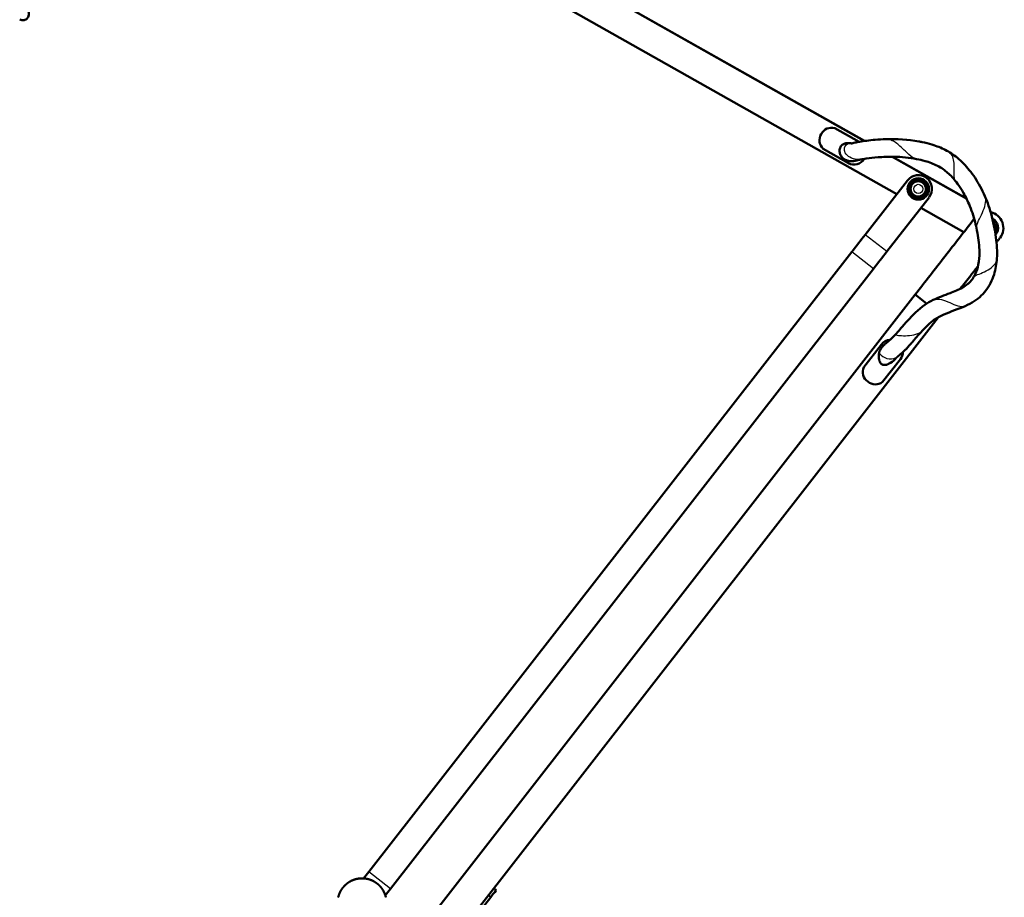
# Model space of a CAD drawing. Header units: millimetres. Extents: x 70 to 1011, y -602 to 1647.
# Tile 52 of 98: x 688 to 1011, y 483 to 770. Entities that reach past the tile are written whole.
import ezdxf

# ---------------------------------------------------------------- set-up
doc = ezdxf.new("R2010")
doc.units = ezdxf.units.MM
doc.header["$LTSCALE"] = 0.75
doc.layers.add('Visible', color=7, linetype='Continuous', lineweight=50)
doc.layers.add('Visible Narrow', color=7, linetype='Continuous', lineweight=25)

msp = doc.modelspace()

# ---------------------------------------------------------------- linework, layer by layer
at = {"layer": 'Visible', "extrusion": (-1, -2.22045e-16, 2.96652e-13)}
for p, q in [((744.97, 854.68, 4.76), (965.19, 730.21, 4.76)), ((975.72, 712.77, 4.76), (740.05, 845.97, 4.76)), ((963.44, 729.93, 5.96), (955.45, 734.45, 5.96)), ((951.62, 727.66, 5.96), (959.89, 722.98, 5.96)), ((974.33, 725.04, 4.76), (998.59, 711.33, 4.76)), ((979.24, 717.29, 14.96), (965.39, 699.53, 14.96)), ((965.39, 699.53, -6.04), (975.72, 712.77, -6.04)), ((986.34, 711.76, 14.96), (972.49, 694, 14.96)), ((997.69, 700.35, 4.76), (983.64, 708.29, 4.76)), ((802.8, 490.95, -18.42), (961.03, 693.93, -6.21)), ((961.02, 693.92, 15.13), (802.8, 490.95, 27.33)), ((968.12, 688.39, 15.13), (809.9, 485.42, 27.33)), ((981.77, 679.9, 5.32), (820.95, 473.38, 5.32)), ((981.77, 679.9, 5.32), (985.53, 676.98, 5.32)), ((989.29, 672.47, 5.32), (810.8, 443.26, 5.32)), ((970.78, 663.62, 6.32), (964.95, 656.12, 6.32)), ((971.1, 651.33, 6.32), (976.94, 658.82, 6.32)), ((844.56, 484.98, 0.2), (843.77, 485.59, 0.2)), ((842.77, 482.69, 3.97), (836.94, 475.19, 3.97)), ((842.77, 482.69, 3.97), (841.98, 483.3, 3.97))]:
    msp.add_line(p, q, dxfattribs=at)
at = {"layer": 'Visible'}
msp.add_circle((982.79, 714.52, 15.56), 3.5, dxfattribs=at)
at = {"layer": 'Visible', "extrusion": (-2.98842e-13, -1.49579e-15, -1)}
msp.add_circle((-982.79, 714.52, -18.76), 2.5, dxfattribs=at)
at = {"layer": 'Visible', "extrusion": (-2.96652e-13, -2.22045e-16, -1)}
for centre, radius, start, end in [((-689.49, 771.73, 0.04), 2, 120.5, 300.5), ((-1005.42, 701.73, -10.62), 2.5, 144.198, 193.1543), ((-800.61, 480.83, -36.5), 8, 49.843, 50.4453), ((-800.61, 480.83, -36.5), 8, 50.4453, 51.283), ((-800.61, 480.83, -36.5), 8, 51.283, 51.8853), ((-800.61, 480.83, -36.5), 8, 51.8853, 52.723), ((-800.61, 480.83, -36.5), 8, 52.723, 53.3253), ((-800.61, 480.83, -36.5), 8, 53.3253, 54.163), ((-800.61, 480.83, -36.5), 8, 54.163, 54.7653), ((-800.61, 480.83, -36.5), 8, 54.7653, 55.603), ((-800.61, 480.83, -36.5), 8, 55.603, 56.2053), ((-800.61, 480.83, -36.5), 8, 56.2053, 57.043), ((-800.61, 480.83, -36.5), 8, 57.043, 57.6453), ((-800.61, 480.83, -36.5), 8, 57.6453, 58.483), ((-800.61, 480.83, -36.5), 8, 58.483, 59.0853), ((-800.61, 480.83, -36.5), 8, 59.0853, 59.923), ((-800.61, 480.83, -36.5), 8, 59.923, 60.5253), ((-800.61, 480.83, -36.5), 8, 60.5253, 61.363), ((-800.61, 480.83, -36.5), 8, 61.363, 61.9653), ((-800.61, 480.83, -36.5), 8, 61.9653, 62.803), ((-800.61, 480.83, -36.5), 8, 62.803, 63.4053), ((-800.61, 480.83, -36.5), 8, 63.4053, 64.243), ((-800.61, 480.83, -36.5), 8, 64.243, 64.8453), ((-800.61, 480.83, -36.5), 8, 64.8453, 65.683), ((-800.61, 480.83, -36.5), 8, 65.683, 66.2853), ((-800.61, 480.83, -36.5), 8, 66.2853, 67.123), ((-800.61, 480.83, -36.5), 8, 67.123, 67.7253), ((-800.61, 480.83, -36.5), 8, 67.7253, 68.563), ((-800.61, 480.83, -36.5), 8, 68.563, 69.1653), ((-800.61, 480.83, -36.5), 8, 69.1653, 70.003), ((-800.61, 480.83, -36.5), 8, 70.003, 70.6053), ((-800.61, 480.83, -36.5), 8, 70.6053, 71.443), ((-800.61, 480.83, -36.5), 8, 71.443, 72.0453), ((-800.61, 480.83, -36.5), 8, 72.0453, 72.883), ((-800.61, 480.83, -36.5), 8, 72.883, 73.4853), ((-800.61, 480.83, -36.5), 8, 73.4853, 74.323), ((-800.61, 480.83, -36.5), 8, 74.323, 74.9253), ((-800.61, 480.83, -36.5), 8, 74.9253, 75.763), ((-800.61, 480.83, -36.5), 8, 75.763, 76.3653), ((-800.61, 480.83, -36.5), 8, 76.3653, 77.203), ((-800.61, 480.83, -36.5), 8, 77.203, 77.8053), ((-800.61, 480.83, -36.5), 8, 77.8053, 78.643), ((-800.61, 480.83, -36.5), 8, 78.643, 79.2453), ((-800.61, 480.83, -36.5), 8, 79.2453, 80.083), ((-800.61, 480.83, -36.5), 8, 80.083, 80.6853), ((-800.61, 480.83, -36.5), 8, 80.6853, 81.523), ((-800.61, 480.83, -36.5), 8, 81.523, 82.1253), ((-800.61, 480.83, -36.5), 8, 82.1253, 82.963), ((-800.61, 480.83, -36.5), 8, 82.963, 83.5653), ((-800.61, 480.83, -36.5), 8, 83.5653, 84.403), ((-800.61, 480.83, -36.5), 8, 84.403, 85.0053), ((-800.61, 480.83, -36.5), 8, 85.0053, 85.843), ((-800.61, 480.83, -36.5), 8, 85.843, 86.4453), ((-800.61, 480.83, -36.5), 8, 86.4453, 87.283), ((-800.61, 480.83, -36.5), 8, 87.283, 87.8853), ((-800.61, 480.83, -36.5), 8, 87.8853, 88.723), ((-800.61, 480.83, -36.5), 8, 88.723, 89.3253), ((-800.61, 480.83, -36.5), 8, 89.3253, 90.163), ((-800.61, 480.83, -36.5), 8, 90.163, 90.7653), ((-800.61, 480.83, -36.5), 8, 90.7653, 91.603), ((-800.61, 480.83, -36.5), 8, 91.603, 92.2053), ((-800.61, 480.83, -36.5), 8, 92.2053, 93.043), ((-800.61, 480.83, -36.5), 8, 93.043, 93.6453), ((-800.61, 480.83, -36.5), 8, 93.6453, 94.483), ((-800.61, 480.83, -36.5), 8, 94.483, 95.0853), ((-800.61, 480.83, -36.5), 8, 95.0853, 95.923), ((-800.61, 480.83, -36.5), 8, 95.923, 96.5253), ((-800.61, 480.83, -36.5), 8, 96.5253, 97.363), ((-800.61, 480.83, -36.5), 8, 97.363, 97.9653), ((-800.61, 480.83, -36.5), 8, 97.9653, 98.803), ((-800.61, 480.83, -36.5), 8, 98.803, 99.4053), ((-800.61, 480.83, -36.5), 8, 99.4053, 100.243), ((-800.61, 480.83, -36.5), 8, 100.243, 100.8453), ((-800.61, 480.83, -36.5), 8, 100.8453, 101.683), ((-800.61, 480.83, -36.5), 8, 101.683, 102.2853), ((-800.61, 480.83, -36.5), 8, 102.2853, 103.123), ((-800.61, 480.83, -36.5), 8, 103.123, 103.7253), ((-800.61, 480.83, -36.5), 8, 103.7253, 104.563), ((-800.61, 480.83, -36.5), 8, 104.563, 105.1653), ((-800.61, 480.83, -36.5), 8, 105.1653, 106.003), ((-800.61, 480.83, -36.5), 8, 106.003, 106.6053), ((-800.61, 480.83, -36.5), 8, 106.6053, 107.443), ((-800.61, 480.83, -36.5), 8, 107.443, 108.0453), ((-800.61, 480.83, -36.5), 8, 108.0453, 108.883), ((-800.61, 480.83, -36.5), 8, 108.883, 109.4853), ((-800.61, 480.83, -36.5), 8, 109.4853, 110.323), ((-800.61, 480.83, -36.5), 8, 110.323, 110.9253), ((-800.61, 480.83, -36.5), 8, 110.9253, 111.763), ((-800.61, 480.83, -36.5), 8, 111.763, 112.3653), ((-800.61, 480.83, -36.5), 8, 112.3653, 113.203), ((-800.61, 480.83, -36.5), 8, 113.203, 113.8053), ((-800.61, 480.83, -36.5), 8, 113.8053, 114.643), ((-800.61, 480.83, -36.5), 8, 114.643, 115.2453), ((-800.61, 480.83, -36.5), 8, 115.2453, 116.083), ((-800.61, 480.83, -36.5), 8, 116.083, 116.6853), ((-800.61, 480.83, -36.5), 8, 116.6853, 117.523), ((-800.61, 480.83, -36.5), 8, 117.523, 118.1253), ((-800.61, 480.83, -36.5), 8, 118.1253, 118.963), ((-800.61, 480.83, -36.5), 8, 118.963, 119.5653), ((-800.61, 480.83, -36.5), 8, 119.5653, 120.403), ((-800.61, 480.83, -36.5), 8, 120.403, 121.0053), ((-800.61, 480.83, -36.5), 8, 121.0053, 121.843), ((-800.61, 480.83, -36.5), 8, 121.843, 122.4453), ((-800.61, 480.83, -36.5), 8, 122.4453, 123.283), ((-800.61, 480.83, -36.5), 8, 123.283, 123.8853), ((-800.61, 480.83, -36.5), 8, 123.8853, 124.723), ((-800.61, 480.83, -36.5), 8, 124.723, 125.3253), ((-800.61, 480.83, -36.5), 8, 125.3253, 126.163), ((-800.61, 480.83, -36.5), 8, 126.163, 126.7653), ((-800.61, 480.83, -36.5), 8, 126.7653, 127.603), ((-800.61, 480.83, -36.5), 8, 127.603, 128.2053), ((-800.61, 480.83, -36.5), 8, 128.2053, 129.043), ((-800.61, 480.83, -36.5), 8, 129.043, 129.6453), ((-800.61, 480.83, -36.5), 8, 129.6453, 130.483), ((-800.61, 480.83, -36.5), 8, 21.043, 21.6453), ((-800.61, 480.83, -36.5), 8, 21.6453, 22.483), ((-800.61, 480.83, -36.5), 8, 22.483, 23.0853), ((-800.61, 480.83, -36.5), 8, 23.0853, 23.923), ((-800.61, 480.83, -36.5), 8, 23.923, 24.5253), ((-800.61, 480.83, -36.5), 8, 24.5253, 25.363), ((-800.61, 480.83, -36.5), 8, 25.363, 25.9653), ((-800.61, 480.83, -36.5), 8, 25.9653, 26.803), ((-800.61, 480.83, -36.5), 8, 26.803, 27.4053), ((-800.61, 480.83, -36.5), 8, 27.4053, 28.243), ((-800.61, 480.83, -36.5), 8, 28.243, 28.8453), ((-800.61, 480.83, -36.5), 8, 28.8453, 29.683), ((-800.61, 480.83, -36.5), 8, 29.683, 30.2853), ((-800.61, 480.83, -36.5), 8, 30.2853, 31.123), ((-800.61, 480.83, -36.5), 8, 31.123, 31.7253), ((-800.61, 480.83, -36.5), 8, 31.7253, 32.563), ((-800.61, 480.83, -36.5), 8, 32.563, 33.1653), ((-800.61, 480.83, -36.5), 8, 33.1653, 34.003), ((-800.61, 480.83, -36.5), 8, 34.003, 34.6053), ((-800.61, 480.83, -36.5), 8, 34.6053, 35.443), ((-800.61, 480.83, -36.5), 8, 35.443, 36.0453), ((-800.61, 480.83, -36.5), 8, 36.0453, 36.883), ((-800.61, 480.83, -36.5), 8, 36.883, 37.4853), ((-800.61, 480.83, -36.5), 8, 37.4853, 38.323), ((-800.61, 480.83, -36.5), 8, 38.323, 38.9253), ((-800.61, 480.83, -36.5), 8, 38.9253, 39.763), ((-800.61, 480.83, -36.5), 8, 39.763, 40.3653), ((-800.61, 480.83, -36.5), 8, 40.3653, 41.203), ((-800.61, 480.83, -36.5), 8, 41.203, 41.8053), ((-800.61, 480.83, -36.5), 8, 41.8053, 42.643), ((-800.61, 480.83, -36.5), 8, 42.643, 43.2453), ((-800.61, 480.83, -36.5), 8, 43.2453, 44.083), ((-800.61, 480.83, -36.5), 8, 44.083, 44.6853), ((-800.61, 480.83, -36.5), 8, 44.6853, 45.523), ((-800.61, 480.83, -36.5), 8, 45.523, 46.1253), ((-800.61, 480.83, -36.5), 8, 46.1253, 46.963), ((-800.61, 480.83, -36.5), 8, 46.963, 47.5653), ((-800.61, 480.83, -36.5), 8, 47.5653, 48.403), ((-800.61, 480.83, -36.5), 8, 48.403, 49.0053), ((-800.61, 480.83, -36.5), 8, 49.0053, 49.843), ((-800.61, 480.83, -36.5), 8, 130.483, 131.0853), ((-800.61, 480.83, -36.5), 8, 131.0853, 131.923), ((-800.61, 480.83, -36.5), 8, 131.923, 132.5253), ((-800.61, 480.83, -36.5), 8, 132.5253, 133.363), ((-800.61, 480.83, -36.5), 8, 133.363, 133.9653), ((-800.61, 480.83, -36.5), 8, 133.9653, 134.803), ((-800.61, 480.83, -36.5), 8, 134.803, 135.4053), ((-800.61, 480.83, -36.5), 8, 135.4053, 136.243), ((-800.61, 480.83, -36.5), 8, 136.243, 136.8453), ((-800.61, 480.83, -36.5), 8, 136.8453, 137.683), ((-800.61, 480.83, -36.5), 8, 137.683, 138.2853), ((-800.61, 480.83, -36.5), 8, 138.2853, 139.123), ((-800.61, 480.83, -36.5), 8, 139.123, 139.7253), ((-800.61, 480.83, -36.5), 8, 139.7253, 140.563), ((-800.61, 480.83, -36.5), 8, 140.563, 141.1653), ((-800.61, 480.83, -36.5), 8, 141.1653, 142.003), ((-800.61, 480.83, -36.5), 8, 142.003, 142.6053), ((-800.61, 480.83, -36.5), 8, 142.6053, 143.443), ((-800.61, 480.83, -36.5), 8, 143.443, 144.0453), ((-800.61, 480.83, -36.5), 8, 144.0453, 144.883), ((-800.61, 480.83, -36.5), 8, 144.883, 145.4853), ((-800.61, 480.83, -36.5), 8, 145.4853, 146.323), ((-800.61, 480.83, -36.5), 8, 146.323, 146.9253), ((-800.61, 480.83, -36.5), 8, 146.9253, 147.763), ((-800.61, 480.83, -36.5), 8, 147.763, 148.3653), ((-800.61, 480.83, -36.5), 8, 148.3653, 149.203), ((-800.61, 480.83, -36.5), 8, 149.203, 149.8053), ((-800.61, 480.83, -36.5), 8, 149.8053, 150.643), ((-800.61, 480.83, -36.5), 8, 150.643, 151.2453), ((-800.61, 480.83, -36.5), 8, 151.2453, 152.083), ((-800.61, 480.83, -36.5), 8, 152.083, 152.6853), ((-800.61, 480.83, -36.5), 8, 152.6853, 153.523), ((-800.61, 480.83, -36.5), 8, 153.523, 154.1253), ((-800.61, 480.83, -36.5), 8, 154.1253, 154.963), ((-800.61, 480.83, -36.5), 8, 154.963, 155.5653), ((-800.61, 480.83, -36.5), 8, 155.5653, 156.403), ((-800.61, 480.83, -36.5), 8, 156.403, 157.0053), ((-800.61, 480.83, -36.5), 8, 157.0053, 157.843), ((-800.61, 480.83, -36.5), 8, 157.843, 158.4453), ((-800.61, 480.83, -36.5), 8, 158.4453, 159.283), ((-800.61, 480.83, -36.5), 8, 13.0053, 13.843), ((-800.61, 480.83, -36.5), 8, 13.843, 14.4453), ((-800.61, 480.83, -36.5), 8, 14.4453, 15.283), ((-800.61, 480.83, -36.5), 8, 15.283, 15.8853), ((-800.61, 480.83, -36.5), 8, 15.8853, 16.723), ((-800.61, 480.83, -36.5), 8, 16.723, 17.3253), ((-800.61, 480.83, -36.5), 8, 17.3253, 18.163), ((-800.61, 480.83, -36.5), 8, 18.163, 18.7653), ((-800.61, 480.83, -36.5), 8, 18.7653, 19.603), ((-800.61, 480.83, -36.5), 8, 19.603, 20.2053), ((-800.61, 480.83, -36.5), 8, 20.2053, 21.043), ((-800.61, 480.83, -36.5), 8, 159.283, 159.8853), ((-800.61, 480.83, -36.5), 8, 159.8853, 160.723), ((-800.61, 480.83, -36.5), 8, 160.723, 161.3253), ((-800.61, 480.83, -36.5), 8, 161.3253, 162.163), ((-800.61, 480.83, -36.5), 8, 162.163, 162.7653), ((-800.61, 480.83, -36.5), 8, 162.7653, 163.603), ((-800.61, 480.83, -36.5), 8, 163.603, 164.2053), ((-800.61, 480.83, -36.5), 8, 164.2053, 165.043), ((-800.61, 480.83, -36.5), 8, 165.043, 165.6453), ((-800.61, 480.83, -36.5), 8, 165.6453, 166.483), ((-800.61, 480.83, -36.5), 8, 166.483, 167.0853)]:
    msp.add_arc(centre, radius, start, end, dxfattribs=at)
at = {"layer": 'Visible'}
for centre, radius, start, end in [((954.34, 730.45, 5.96), 3.9, 148.617, 225.7002), ((954.47, 730.68, 5.96), 3.9, 75.3488, 152.4319), ((961.8, 726.38, 5.96), 3.9, 240.5245, 328.4995), ((982.79, 714.53, 14.96), 4.5, 322.0628, 142.0628), ((980.83, 716.48, 17.76), 0.5, 104.8996, 164.8996), ((983.51, 717.2, 17.76), 0.5, 44.8996, 104.8996), ((980.11, 713.81, 17.76), 0.5, 164.8996, 224.8996), ((985.46, 715.23, 17.76), 0.5, 344.8996, 44.8996), ((982.06, 711.84, 17.76), 0.5, 224.8996, 284.8996), ((984.74, 712.56, 17.76), 0.5, 284.8996, 344.8996), ((1005.42, 701.73, 7.42), 3.5, 320.6237, 61.9629), ((1006.84, 704.11, 9.62), 0.5, 29.2209, 52.5481), ((1008.19, 701.69, 9.62), 0.5, 329.2209, 29.2209), ((973.86, 661.22, 6.32), 3.9, 94.9492, 142.0914), ((973.86, 661.22, 6.32), 3.9, 322.0914, 358.5632), ((968.53, 654.59, 6.32), 3.9, 156.9157, 233.9988), ((968.74, 654.43, 6.32), 3.9, 230.1839, 307.2671)]:
    msp.add_arc(centre, radius, start, end, dxfattribs=at)
at = {"layer": 'Visible', "extrusion": (-2.95978e-13, -7.98115e-16, -1)}
msp.add_arc((-1005.42, 701.73, -6.82), 5.25, 102.0288, 217.9086, dxfattribs=at)
at = {"layer": 'Visible', "extrusion": (-0.788685, 0.614798, 3.0821e-13)}
msp.add_arc((-1145.23, 164.96, -331.32), 150, 270, 272.7153, dxfattribs=at)
at = {"layer": 'Visible', "extrusion": (-0.788682, 0.614801, 1.18459e-12)}
msp.add_arc((-1145.23, -156.04, -331.32), 150, 87.2847, 90, dxfattribs=at)
at = {"layer": 'Visible', "extrusion": (-0.788685, 0.614798, 3.03661e-13)}
msp.add_arc((-1145.23, 164.96, -340.32), 150, 270, 272.7153, dxfattribs=at)
at = {"layer": 'Visible', "extrusion": (0.788685, -0.614798, 1.63081e-12)}
msp.add_arc((873.66, -122.5, 331.32), 150, 87.2847, 88.3231, dxfattribs=at)
at = {"layer": 'Visible', "extrusion": (0.788682, -0.614801, -1.74651e-12)}
msp.add_arc((873.66, 131.42, 331.32), 150, 271.6769, 272.7153, dxfattribs=at)
at = {"layer": 'Visible', "extrusion": (0.788685, -0.614798, 1.1323e-12)}
msp.add_arc((873.66, -122.5, 340.32), 150, 87.2847, 88.3235, dxfattribs=at)
at = {"layer": 'Visible', "extrusion": (0.788992, -0.614404, -2.37522e-13)}
msp.add_arc((897.64, 0.2, 368.37), 3.9, 0, 75.1757, dxfattribs=at)
at = {"layer": 'Visible'}
for points, knots in [([(959.25, 723.88, 5.96), (959.04, 723.96, 5.96), (958.83, 724.06, 5.96), (958.28, 724.4, 5.96), (957.94, 724.69, 5.96), (957.44, 725.38, 5.96), (957.25, 725.73, 5.96), (957.02, 726.54, 5.96), (956.97, 726.96, 5.96), (957.04, 727.56, 5.96), (957.09, 727.77, 5.96), (957.24, 728.14, 5.96), (957.33, 728.31, 5.96), (957.61, 728.68, 5.96), (957.79, 728.83, 5.96), (958.02, 728.99, 5.96), (958.13, 729.07, 5.96), (958.53, 729.26, 5.96), (958.91, 729.45, 5.96), (959.89, 729.56, 5.96), (960.19, 729.55, 5.96), (960.45, 729.52, 5.96)], [1.8074683, 1.8074683, 1.8074683, 1.8074683, 1.8702017, 1.8702017, 1.9818782, 1.9818782, 2.0725947, 2.0725947, 2.1607788, 2.1607788, 2.2037497, 2.2037497, 2.2391884, 2.2391884, 2.283157, 2.283157, 2.3174113, 2.3174113, 2.3678282, 2.3678282, 2.3941229, 2.3941229, 2.3941229, 2.3941229]), ([(960.84, 729.37, 9.23), (960.84, 729.37, 9.4), (960.86, 729.37, 9.56), (960.96, 729.4, 9.9), (961.04, 729.41, 10.07), (961.18, 729.44, 10.52), (961.25, 729.46, 10.79), (961.56, 729.54, 11.47), (961.83, 729.61, 11.86), (962.51, 729.76, 12.75), (963, 729.86, 13.18), (964.21, 730.07, 14.17), (965.04, 730.19, 14.6), (966.8, 730.42, 15.29), (967.75, 730.52, 15.58), (969.87, 730.72, 16), (971.05, 730.79, 16.16), (975.78, 730.91, 16.84), (979.43, 730.69, 16.57), (983.33, 730, 16.55), (983.7, 729.93, 16.56), (985.14, 729.62, 16.51), (986.22, 729.35, 16.52), (988.78, 728.56, 16.44), (990.25, 727.99, 16.54), (993.01, 726.58, 16.55), (994.32, 725.74, 16.7), (996.99, 723.57, 16.76), (998.31, 722.18, 16.81), (1000.84, 719.03, 16.94), (1002.01, 717.21, 16.98), (1003.61, 714.29, 16.97), (1004.14, 713.22, 16.98), (1004.94, 711.38, 17.11), (1005.25, 710.61, 17.06), (1005.94, 708.73, 17.16), (1006.3, 707.62, 17.16), (1007.34, 703.92, 17.11), (1007.9, 701.29, 17.11), (1008.54, 696.36, 16.93), (1008.71, 694.04, 16.83), (1008.45, 689.98, 17.03), (1008.15, 688.2, 16.96), (1007, 684.58, 17.04), (1006.06, 682.72, 17.02), (1004.55, 680.76, 16.99), (1004.26, 680.41, 17.02), (1003.29, 679.4, 17.04), (1002.57, 678.77, 17.07), (1001.37, 677.92, 17.1), (1000.94, 677.63, 17.1), (999.49, 676.78, 17.24), (998.43, 676.27, 17.28), (995.01, 674.83, 17.35), (992.56, 674.1, 17.35), (989.71, 672.71, 17.25), (989.17, 672.42, 17.11), (988.16, 671.78, 17), (987.7, 671.45, 16.85), (986.81, 670.73, 16.67), (986.37, 670.36, 16.53), (985.13, 669.18, 16.18), (984.35, 668.36, 15.93), (983.43, 667.34, 15.5), (983.26, 667.14, 15.41), (982.55, 666.34, 15.13), (982.05, 665.75, 14.83), (981.34, 664.94, 14.4), (981.15, 664.72, 14.25), (980.63, 664.12, 13.84), (980.28, 663.72, 13.65), (979.83, 663.21, 13.19), (979.68, 663.05, 13.04), (979.34, 662.67, 12.79), (979.16, 662.49, 12.62), (978.79, 662.11, 12.18), (978.57, 661.89, 11.96), (978.21, 661.55, 11.58), (978.08, 661.43, 11.41), (977.89, 661.25, 11.1), (977.81, 661.17, 10.96), (977.56, 660.94, 10.66), (977.38, 660.78, 10.48), (977.16, 660.59, 10.05), (977.03, 660.48, 9.89), (976.75, 660.24, 9.52), (976.63, 660.15, 9.26), (976.52, 660.05, 8.9), (976.48, 660.01, 8.81), (976.38, 659.92, 8.68), (976.33, 659.88, 8.64), (976.21, 659.78, 8.55), (976.15, 659.72, 8.51), (976.07, 659.66, 8.4), (976.04, 659.64, 8.36), (976, 659.61, 8.27), (975.99, 659.6, 8.22), (975.97, 659.58, 8.09), (975.96, 659.58, 8.03), (975.95, 659.56, 7.88), (975.93, 659.55, 7.8), (975.88, 659.5, 7.64), (975.83, 659.45, 7.58), (975.74, 659.36, 7.47), (975.7, 659.33, 7.42), (975.63, 659.26, 7.33), (975.6, 659.23, 7.29), (975.56, 659.19, 7.2), (975.55, 659.18, 7.16), (975.53, 659.17, 7.05), (975.52, 659.16, 7), (975.51, 659.15, 6.88), (975.49, 659.13, 6.81), (975.45, 659.08, 6.68), (975.42, 659.05, 6.61), (975.39, 659.02, 6.48), (975.38, 659.01, 6.41), (975.37, 658.99, 6.34), (975.37, 658.99, 6.33), (975.36, 658.99, 6.32)], [0.32968, 0.32968, 0.32968, 0.32968, 0.379048, 0.379048, 0.435809, 0.435809, 0.519946, 0.519946, 0.660855, 0.660855, 0.8573, 0.8573, 1.133781, 1.133781, 1.429667, 1.429667, 1.785466, 1.785466, 2.863089, 2.863089, 2.974061, 2.974061, 3.307224, 3.307224, 3.776358, 3.776358, 4.238437, 4.238437, 4.808367, 4.808367, 5.451568, 5.451568, 5.807393, 5.807393, 6.05631, 6.05631, 6.4073, 6.4073, 7.208665, 7.208665, 7.899847, 7.899847, 8.430633, 8.430633, 9.03884, 9.03884, 9.173846, 9.173846, 9.458986, 9.458986, 9.61431, 9.61431, 9.965473, 9.965473, 10.727452, 10.727452, 10.915279, 10.915279, 11.087941, 11.087941, 11.263673, 11.263673, 11.611575, 11.611575, 11.694284, 11.694284, 11.943214, 11.943214, 12.041908, 12.041908, 12.209594, 12.209594, 12.288383, 12.288383, 12.38012, 12.38012, 12.494869, 12.494869, 12.56592, 12.56592, 12.6181, 12.6181, 12.704127, 12.704127, 12.774167, 12.774167, 12.86125, 12.86125, 12.890852, 12.890852, 12.915473, 12.915473, 12.943764, 12.943764, 12.958995, 12.958995, 12.975553, 12.975553, 12.996252, 12.996252, 13.020011, 13.020011, 13.047984, 13.047984, 13.070126, 13.070126, 13.086903, 13.086903, 13.101568, 13.101568, 13.117875, 13.117875, 13.138459, 13.138459, 13.162303, 13.162303, 13.181906, 13.181906, 13.185205, 13.185205, 13.185205, 13.185205]), ([(970.96, 662.74, 6.32), (971.15, 662.96, 6.58), (971.32, 663.14, 6.89), (971.62, 663.45, 7.26), (971.73, 663.55, 7.35), (971.94, 663.74, 7.58), (972.04, 663.82, 7.74), (972.17, 663.93, 8.05), (972.22, 663.98, 8.19), (972.35, 664.09, 8.45), (972.42, 664.16, 8.55), (972.59, 664.31, 8.71), (972.67, 664.37, 8.78), (972.8, 664.48, 8.99), (972.86, 664.52, 9.12), (972.97, 664.62, 9.42), (973.03, 664.67, 9.6), (973.17, 664.79, 9.84), (973.22, 664.84, 9.92), (973.36, 664.96, 10.12), (973.44, 665.04, 10.24), (973.63, 665.2, 10.6), (973.77, 665.33, 10.79), (974.05, 665.58, 11.25), (974.19, 665.72, 11.5), (974.63, 666.14, 12.14), (974.91, 666.43, 12.55), (975.74, 667.32, 13.43), (976.27, 667.92, 13.93), (977.6, 669.48, 14.8), (978.39, 670.39, 15.26), (980.93, 673.23, 16.18), (982.79, 675.1, 16.68), (985.8, 677.18, 17.08), (986.72, 677.7, 17.15), (989.44, 679.03, 17.48), (991.34, 679.69, 17.49), (994.58, 680.93, 17.3), (995.98, 681.47, 17.24), (997.89, 682.55, 17.1), (998.49, 682.94, 17.05), (999.26, 683.59, 17.05), (999.47, 683.79, 17.02), (999.97, 684.31, 16.99), (1000.26, 684.65, 17.01), (1000.87, 685.52, 16.97), (1001.19, 686.07, 16.97), (1001.91, 687.61, 17.02), (1002.25, 688.65, 16.98), (1002.73, 691.04, 16.93), (1002.84, 692.42, 16.92), (1002.79, 695.89, 16.94), (1002.54, 698, 17.04), (1002.1, 700.37, 17.05), (1002.04, 700.67, 17.06), (1001.81, 701.87, 17.14), (1001.61, 702.76, 17.12), (1000.88, 705.67, 17.18), (1000.23, 707.65, 17.07), (998.82, 710.94, 17.04), (998.14, 712.29, 16.91), (997.08, 714.07, 16.97), (996.78, 714.56, 16.92), (995.96, 715.78, 16.91), (995.42, 716.51, 16.92), (994.02, 718.28, 16.85), (993.07, 719.27, 16.85), (991.68, 720.42, 16.69), (991.33, 720.69, 16.69), (990.36, 721.37, 16.62), (989.72, 721.75, 16.6), (987.79, 722.75, 16.45), (986.42, 723.26, 16.49), (984.11, 723.91, 16.48), (983.18, 724.13, 16.49), (979.82, 724.76, 16.73), (977.32, 725, 16.59), (973.08, 725.06, 16.52), (971.32, 725.01, 16.24), (968.27, 724.76, 15.6), (966.97, 724.61, 15.12), (965.41, 724.39, 14.3), (965.08, 724.33, 14.06), (964.28, 724.2, 13.39), (963.85, 724.12, 12.91), (963.18, 723.97, 11.84), (962.87, 723.9, 11.27), (962.51, 723.8, 10.41), (962.33, 723.76, 10.16), (961.91, 723.67, 9.56), (961.76, 723.65, 9.14), (961.37, 723.6, 8.43), (961.11, 723.58, 8.15), (960.66, 723.58, 7.6), (960.44, 723.6, 7.35), (959.88, 723.68, 6.73), (959.52, 723.79, 6.37), (959.25, 723.88, 5.96)], [0, 0, 0, 0, 0.117879, 0.117879, 0.170501, 0.170501, 0.227804, 0.227804, 0.27646, 0.27646, 0.3192, 0.3192, 0.356668, 0.356668, 0.399938, 0.399938, 0.457972, 0.457972, 0.490446, 0.490446, 0.53917, 0.53917, 0.620798, 0.620798, 0.71706, 0.71706, 0.885668, 0.885668, 1.166974, 1.166974, 1.552101, 1.552101, 2.342295, 2.342295, 2.658492, 2.658492, 3.254984, 3.254984, 3.701191, 3.701191, 3.91559, 3.91559, 4.002146, 4.002146, 4.133601, 4.133601, 4.321468, 4.321468, 4.64465, 4.64465, 5.054534, 5.054534, 5.686293, 5.686293, 5.77788, 5.77788, 6.05289, 6.05289, 6.675886, 6.675886, 7.126692, 7.126692, 7.298619, 7.298619, 7.569123, 7.569123, 7.976433, 7.976433, 8.11011, 8.11011, 8.332009, 8.332009, 8.764879, 8.764879, 9.05011, 9.05011, 9.794992, 9.794992, 10.323266, 10.323266, 10.732925, 10.732925, 10.856405, 10.856405, 11.046765, 11.046765, 11.239225, 11.239225, 11.329973, 11.329973, 11.46161, 11.46161, 11.573588, 11.573588, 11.674032, 11.674032, 11.826136, 11.826136, 11.826136, 11.826136]), ([(979.62, 713.94, 17.76), (979.69, 714.16, 17.76), (979.75, 714.38, 17.79), (979.81, 714.61, 17.82), (979.87, 714.83, 17.84), (979.93, 715.05, 17.86), (979.99, 715.28, 17.86), (980.05, 715.5, 17.86), (980.11, 715.72, 17.84), (980.17, 715.95, 17.82), (980.23, 716.17, 17.79), (980.29, 716.39, 17.76), (980.35, 716.61, 17.76)], [0.000289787, 0.000289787, 0.000289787, 0.000289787, 0.000990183, 0.000990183, 0.000990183, 0.00169058, 0.00169058, 0.00169058, 0.002390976, 0.002390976, 0.002390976, 0.003091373, 0.003091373, 0.003091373, 0.003091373]), ([(980.7, 716.97, 17.76), (980.93, 717.03, 17.76), (981.15, 717.09, 17.79), (981.37, 717.14, 17.82), (981.59, 717.2, 17.84), (981.82, 717.26, 17.86), (982.04, 717.32, 17.86), (982.27, 717.38, 17.86), (982.49, 717.44, 17.84), (982.71, 717.5, 17.82), (982.93, 717.56, 17.79), (983.16, 717.62, 17.76), (983.38, 717.68, 17.76)], [0.000289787, 0.000289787, 0.000289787, 0.000289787, 0.000990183, 0.000990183, 0.000990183, 0.00169058, 0.00169058, 0.00169058, 0.002390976, 0.002390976, 0.002390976, 0.003091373, 0.003091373, 0.003091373, 0.003091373]), ([(983.86, 717.55, 17.76), (984.03, 717.38, 17.76), (984.19, 717.22, 17.79), (984.35, 717.06, 17.82), (984.51, 716.89, 17.84), (984.68, 716.73, 17.86), (984.84, 716.57, 17.86), (985, 716.4, 17.86), (985.17, 716.24, 17.84), (985.33, 716.08, 17.82), (985.49, 715.91, 17.79), (985.65, 715.75, 17.76), (985.82, 715.59, 17.76)], [0.000289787, 0.000289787, 0.000289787, 0.000289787, 0.000990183, 0.000990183, 0.000990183, 0.00169058, 0.00169058, 0.00169058, 0.002390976, 0.002390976, 0.002390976, 0.003091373, 0.003091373, 0.003091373, 0.003091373]), ([(981.71, 711.49, 17.76), (981.55, 711.66, 17.76), (981.38, 711.82, 17.79), (981.22, 711.98, 17.82), (981.06, 712.15, 17.84), (980.89, 712.31, 17.86), (980.73, 712.47, 17.86), (980.57, 712.64, 17.86), (980.4, 712.8, 17.84), (980.24, 712.96, 17.82), (980.08, 713.13, 17.79), (979.92, 713.29, 17.76), (979.75, 713.45, 17.76)], [0.000289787, 0.000289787, 0.000289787, 0.000289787, 0.000990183, 0.000990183, 0.000990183, 0.00169058, 0.00169058, 0.00169058, 0.002390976, 0.002390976, 0.002390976, 0.003091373, 0.003091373, 0.003091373, 0.003091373]), ([(985.95, 715.1, 17.76), (985.89, 714.88, 17.76), (985.83, 714.66, 17.79), (985.77, 714.43, 17.82), (985.71, 714.21, 17.84), (985.65, 713.99, 17.86), (985.59, 713.76, 17.86), (985.52, 713.54, 17.86), (985.46, 713.32, 17.84), (985.4, 713.1, 17.82), (985.34, 712.87, 17.79), (985.28, 712.65, 17.76), (985.22, 712.43, 17.76)], [0.000289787, 0.000289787, 0.000289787, 0.000289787, 0.000990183, 0.000990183, 0.000990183, 0.00169058, 0.00169058, 0.00169058, 0.002390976, 0.002390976, 0.002390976, 0.003091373, 0.003091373, 0.003091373, 0.003091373]), ([(984.87, 712.07, 17.76), (984.65, 712.01, 17.76), (984.42, 711.96, 17.79), (984.2, 711.9, 17.82), (983.98, 711.84, 17.84), (983.75, 711.78, 17.86), (983.53, 711.72, 17.86), (983.31, 711.66, 17.86), (983.08, 711.6, 17.84), (982.86, 711.54, 17.82), (982.64, 711.48, 17.79), (982.42, 711.42, 17.76), (982.19, 711.36, 17.76)], [0.000289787, 0.000289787, 0.000289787, 0.000289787, 0.000990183, 0.000990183, 0.000990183, 0.00169058, 0.00169058, 0.00169058, 0.002390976, 0.002390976, 0.002390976, 0.003091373, 0.003091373, 0.003091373, 0.003091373]), ([(1001.1, 704.73, 6.82), (1001.04, 704.64, 6.82), (1000.97, 704.56, 6.82), (997.81, 700.49, 6.82), (994.7, 696.51, 6.82), (991.6, 692.53, 6.82), (988.31, 688.3, 6.52), (985.04, 684.1, 6.02), (981.77, 679.9, 5.32)], [0.00028763, 0.00028763, 0.00028763, 0.00028763, 0.00060363, 0.00060363, 0.01573208, 0.01573623, 0.01573623, 0.0318014, 0.0318014, 0.0318014, 0.0318014]), ([(1007.27, 704.35, 9.62), (1007.39, 704.15, 9.62), (1007.5, 703.95, 9.65), (1007.61, 703.75, 9.67), (1007.73, 703.55, 9.7), (1007.84, 703.34, 9.72), (1007.95, 703.14, 9.72), (1008.07, 702.94, 9.72), (1008.18, 702.74, 9.7), (1008.29, 702.54, 9.67), (1008.4, 702.34, 9.65), (1008.51, 702.14, 9.62), (1008.63, 701.93, 9.62)], [0.000289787, 0.000289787, 0.000289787, 0.000289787, 0.000990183, 0.000990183, 0.000990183, 0.00169058, 0.00169058, 0.00169058, 0.002390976, 0.002390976, 0.002390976, 0.003091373, 0.003091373, 0.003091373, 0.003091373]), ([(1008.62, 701.43, 9.62), (1008.5, 701.23, 9.62), (1008.38, 701.04, 9.65), (1008.27, 700.84, 9.67), (1008.17, 700.68, 9.69), (1008.08, 700.53, 9.71), (1007.99, 700.37, 9.72)], [0.000289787, 0.000289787, 0.000289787, 0.000289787, 0.000990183, 0.000990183, 0.000990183, 0.001535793, 0.001535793, 0.001535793, 0.001535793]), ([(1008.43, 697.05, 6.78), (1008.65, 697.33, 6.83), (1008.87, 697.62, 6.84), (1009.12, 697.93, 6.82), (1009.27, 698.13, 6.82), (1009.43, 698.33, 6.82), (1009.56, 698.5, 6.82)], [0.030139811, 0.030139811, 0.030139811, 0.030139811, 0.0312357, 0.0312357, 0.03131808, 0.031967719, 0.031967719, 0.031967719, 0.031967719]), ([(996.58, 681.83, 5.32), (997.71, 683.28, 5.32), (999.64, 685.75, 5.32), (1001.56, 688.23, 5.32), (1002.36, 689.25, 5.32)], [0.010595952, 0.010595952, 0.010595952, 0.010595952, 0.016088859, 0.019977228, 0.019977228, 0.019977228, 0.019977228]), ([(969.98, 660.84, 6.32), (969.99, 660.89, 6.32), (970.01, 660.94, 6.32), (970.16, 661.48, 6.32), (970.37, 662.01, 6.32), (970.88, 662.64, 6.32), (970.92, 662.69, 6.32), (970.96, 662.74, 6.32)], [0.41934944, 0.41934944, 0.41934944, 0.41934944, 0.42134941, 0.42134941, 0.44231444, 0.44231444, 0.44420155, 0.44420155, 0.44420155, 0.44420155]), ([(975.37, 658.99, 6.32), (975.25, 658.85, 6.32), (975.12, 658.71, 6.32), (974.65, 658.25, 6.32), (974.03, 657.65, 6.32), (972.94, 657.18, 6.32), (972.88, 657.15, 6.32), (972.74, 657.1, 6.32), (972.66, 657.07, 6.32), (972.45, 657, 6.32), (972.32, 656.96, 6.32), (972.12, 656.92, 6.32), (972.05, 656.91, 6.32), (971.96, 656.9, 6.32), (971.94, 656.9, 6.32), (971.9, 656.9, 6.32), (971.88, 656.89, 6.32), (971.85, 656.89, 6.32), (971.84, 656.89, 6.32), (971.8, 656.89, 6.32), (971.78, 656.89, 6.32), (971.72, 656.89, 6.32), (971.67, 656.89, 6.32), (971.49, 656.9, 6.32), (971.36, 656.92, 6.32), (971.08, 657.01, 6.32), (970.95, 657.07, 6.32), (970.68, 657.25, 6.32), (970.56, 657.36, 6.32), (970.36, 657.61, 6.32), (970.26, 657.77, 6.32), (969.95, 658.49, 6.32), (969.89, 658.98, 6.32), (969.84, 659.37, 6.32), (969.78, 660.03, 6.32), (969.98, 660.84, 6.32)], [1.1047697, 1.1047697, 1.1047697, 1.1047697, 1.1438615, 1.1438615, 1.2286126, 1.2286126, 1.2336688, 1.2336688, 1.2401972, 1.2401972, 1.2506662, 1.2506662, 1.2560019, 1.2560019, 1.2579294, 1.2579294, 1.2591839, 1.2591839, 1.2603768, 1.2603768, 1.2619911, 1.2619911, 1.2656298, 1.2656298, 1.2768182, 1.2768182, 1.2890798, 1.2890798, 1.3031066, 1.3031066, 1.3161506, 1.3161506, 1.3427099, 1.3427099, 1.377554, 1.377554, 1.377554, 1.377554])]:
    msp.add_open_spline(points, degree=3, knots=knots, dxfattribs=at)
msp.add_open_spline([(960.45, 729.52, 5.96), (960.67, 729.49, 5.96), (960.86, 729.44, 5.96), (960.99, 729.4, 5.96)], degree=3, dxfattribs=at)
at = {"layer": 'Visible Narrow', "extrusion": (-1, -2.22045e-16, 2.96652e-13)}
for p, q in [((964.87, 730.16, 4.96), (744.87, 854.51, 4.96)), ((740.15, 846.15, 4.96), (975.84, 712.93, 4.96)), ((998.75, 711.01, 4.96), (973.92, 725.04, 4.96)), ((983.76, 708.45, 4.96), (997.82, 700.51, 4.96)), ((972.49, 694, 14.96), (965.39, 699.53, 14.96)), ((965.39, 699.53, -6.04), (965.39, 699.53, -6.04)), ((968.12, 688.39, 15.13), (961.02, 693.92, 15.13)), ((961.03, 693.93, -6.21), (961.03, 693.93, -6.21)), ((809.9, 485.42, 27.33), (802.8, 490.95, 27.33)), ((802.8, 490.95, -18.42), (802.8, 490.95, -18.42))]:
    msp.add_line(p, q, dxfattribs=at)
at = {"layer": 'Visible Narrow'}
msp.add_circle((982.79, 714.52, 19.76), 1.5, dxfattribs=at)
at = {"layer": 'Visible Narrow', "extrusion": (-0.26047, -0.965315, 0.017958)}
for centre, start, end in [((760.31, 34.77, -946.79), 91.7816, 180), ((765.11, 34.77, -946.79), 0, 88.2184)]:
    msp.add_arc(centre, 0.5, start, end, dxfattribs=at)
at = {"layer": 'Visible Narrow', "extrusion": (0.966222, 0.257084, 0.017958)}
for centre, start, end in [((440.2, -2.57, 1132.21), 0, 88.2184), ((435.4, -2.57, 1132.21), 91.7816, 180)]:
    msp.add_arc(centre, 0.5, start, end, dxfattribs=at)
at = {"layer": 'Visible Narrow', "extrusion": (-0.966222, -0.257084, 0.017958)}
for centre, start, end in [((-440.2, 38.13, -1134.35), 91.7816, 180), ((-435.4, 38.13, -1134.35), 0, 88.2184)]:
    msp.add_arc(centre, 0.5, start, end, dxfattribs=at)
at = {"layer": 'Visible Narrow', "extrusion": (0.705753, -0.708231, 0.017958)}
for centre, start, end in [((1202.91, 14.41, 186.49), 0, 88.2184), ((1198.11, 14.41, 186.49), 91.7816, 180)]:
    msp.add_arc(centre, 0.5, start, end, dxfattribs=at)
at = {"layer": 'Visible Narrow', "extrusion": (0.26047, 0.965315, 0.017958)}
for centre, start, end in [((-760.31, 0.79, 944.66), 0, 88.2184), ((-765.11, 0.79, 944.66), 91.7816, 180)]:
    msp.add_arc(centre, 0.5, start, end, dxfattribs=at)
at = {"layer": 'Visible Narrow', "extrusion": (-0.705753, 0.708231, 0.017958)}
for centre, start, end in [((-1202.91, 21.15, -188.62), 91.7816, 180), ((-1198.11, 21.15, -188.62), 0, 88.2184)]:
    msp.add_arc(centre, 0.5, start, end, dxfattribs=at)
at = {"layer": 'Visible Narrow', "extrusion": (0.488099, -0.872604, 0.017958)}
msp.add_arc((1222.44, 11.82, -122.8), 0.5, 0, 35.8269, dxfattribs=at)
at = {"layer": 'Visible Narrow', "extrusion": (-0.488099, 0.872604, 0.017958)}
msp.add_arc((-1222.44, 7.46, 120.37), 0.5, 91.7816, 180, dxfattribs=at)
at = {"layer": 'Visible Narrow', "extrusion": (-0.511648, -0.859008, 0.017958)}
msp.add_arc((507.11, 29.71, -1118.42), 0.5, 360, 88.2184, dxfattribs=at)
at = {"layer": 'Visible Narrow'}
for points, knots in [([(964.38, 724.22, 13.48), (963.88, 724.13, 13.56), (963.34, 724.11, 13.58), (961.94, 724.23, 13.41), (961.08, 724.48, 13.08), (959.69, 725.24, 12.13), (959.16, 725.75, 11.52), (958.57, 726.85, 10.26), (958.51, 727.45, 9.61), (958.77, 728.48, 8.39), (959.09, 728.91, 7.82), (959.8, 729.39, 6.84), (960.14, 729.5, 6.41), (960.45, 729.52, 5.96)], [-0.21069189, -0.21069189, -0.21069189, -0.21069189, -0.20424054, -0.20424054, -0.1942419, -0.1942419, -0.18424326, -0.18424326, -0.17424462, -0.17424462, -0.16424598, -0.16424598, -0.15663183, -0.15663183, -0.15663183, -0.15663183]), ([(982.25, 724.3, 16.55), (982.2, 724.31, 16.61), (982.14, 724.33, 16.67), (981.32, 724.53, 17.54), (980.57, 725.03, 18.33), (978.94, 726.46, 19.37), (978.07, 727.37, 19.62), (976.21, 729.07, 19.38), (975.23, 729.84, 18.9), (973.56, 730.66, 17.66), (972.86, 730.83, 17), (972.22, 730.82, 16.33)], [-0.30983399, -0.30983399, -0.30983399, -0.30983399, -0.30892107, -0.30892107, -0.295836, -0.295836, -0.28275094, -0.28275094, -0.26966587, -0.26966587, -0.2598745, -0.2598745, -0.2598745, -0.2598745]), ([(995.16, 716.84, 16.89), (994.87, 717.21, 17.42), (994.71, 717.65, 17.95), (994.53, 718.75, 18.86), (994.52, 719.4, 19.23), (994.55, 720.82, 19.66), (994.58, 721.58, 19.73), (994.53, 723.1, 19.52), (994.45, 723.84, 19.25), (994.08, 725.16, 18.46), (993.8, 725.74, 17.94), (993.22, 726.36, 17.12), (993.01, 726.52, 16.85), (992.78, 726.66, 16.59)], [-0.40959246, -0.40959246, -0.40959246, -0.40959246, -0.40073863, -0.40073863, -0.39155687, -0.39155687, -0.38237512, -0.38237512, -0.37319336, -0.37319336, -0.3640116, -0.3640116, -0.35978479, -0.35978479, -0.35978479, -0.35978479]), ([(980.82, 716.5, 18.26), (980.69, 716.3, 18.26), (980.57, 716.09, 18.27), (980.37, 715.66, 18.29), (980.29, 715.44, 18.3), (980.16, 714.98, 18.3), (980.12, 714.74, 18.29), (980.08, 714.28, 18.27), (980.08, 714.04, 18.26), (980.09, 713.8, 18.26)], [0, 0, 0, 0, 0.00071326, 0.00071326, 0.001426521, 0.001426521, 0.002139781, 0.002139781, 0.002853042, 0.002853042, 0.002853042, 0.002853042]), ([(983.51, 717.21, 18.26), (983.27, 717.23, 18.26), (983.04, 717.22, 18.27), (982.56, 717.18, 18.29), (982.33, 717.14, 18.3), (981.87, 717.02, 18.3), (981.65, 716.94, 18.29), (981.22, 716.74, 18.27), (981.02, 716.62, 18.26), (980.82, 716.5, 18.26)], [0, 0, 0, 0, 0.00071326, 0.00071326, 0.001426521, 0.001426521, 0.002139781, 0.002139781, 0.002853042, 0.002853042, 0.002853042, 0.002853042]), ([(985.48, 715.24, 18.26), (985.37, 715.45, 18.26), (985.25, 715.66, 18.27), (984.98, 716.04, 18.29), (984.83, 716.23, 18.3), (984.49, 716.56, 18.3), (984.31, 716.71, 18.29), (983.93, 716.98, 18.27), (983.72, 717.1, 18.26), (983.51, 717.21, 18.26)], [0, 0, 0, 0, 0.00071326, 0.00071326, 0.001426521, 0.001426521, 0.002139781, 0.002139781, 0.002853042, 0.002853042, 0.002853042, 0.002853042]), ([(980.09, 713.8, 18.26), (980.2, 713.59, 18.26), (980.32, 713.39, 18.27), (980.59, 713, 18.29), (980.74, 712.81, 18.3), (981.08, 712.48, 18.3), (981.26, 712.33, 18.29), (981.64, 712.06, 18.27), (981.85, 711.94, 18.26), (982.06, 711.83, 18.26)], [0, 0, 0, 0, 0.00071326, 0.00071326, 0.001426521, 0.001426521, 0.002139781, 0.002139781, 0.002853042, 0.002853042, 0.002853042, 0.002853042]), ([(984.75, 712.54, 18.26), (984.88, 712.74, 18.26), (985, 712.95, 18.27), (985.2, 713.38, 18.29), (985.28, 713.6, 18.3), (985.41, 714.07, 18.3), (985.45, 714.3, 18.29), (985.49, 714.76, 18.27), (985.49, 715, 18.26), (985.48, 715.24, 18.26)], [0, 0, 0, 0, 0.00071326, 0.00071326, 0.001426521, 0.001426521, 0.002139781, 0.002139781, 0.002853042, 0.002853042, 0.002853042, 0.002853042]), ([(982.06, 711.83, 18.26), (982.3, 711.82, 18.26), (982.54, 711.82, 18.27), (983.01, 711.86, 18.29), (983.24, 711.9, 18.3), (983.7, 712.02, 18.3), (983.92, 712.1, 18.29), (984.35, 712.3, 18.27), (984.55, 712.42, 18.26), (984.75, 712.54, 18.26)], [0, 0, 0, 0, 0.00071326, 0.00071326, 0.001426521, 0.001426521, 0.002139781, 0.002139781, 0.002853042, 0.002853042, 0.002853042, 0.002853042]), ([(1001.99, 700.97, 17.08), (1001.87, 701.58, 17.7), (1001.93, 702.23, 18.32), (1002.35, 703.7, 19.37), (1002.73, 704.54, 19.77), (1003.57, 706.29, 20.11), (1004.02, 707.2, 20.04), (1004.69, 709, 19.47), (1004.9, 709.88, 18.97), (1004.9, 711.2, 17.96), (1004.81, 711.69, 17.51), (1004.61, 712.14, 17.06)], [-0.50950146, -0.50950146, -0.50950146, -0.50950146, -0.4994602, -0.4994602, -0.48855244, -0.48855244, -0.47764468, -0.47764468, -0.46673692, -0.46673692, -0.45949677, -0.45949677, -0.45949677, -0.45949677]), ([(1008.21, 701.69, 10.12), (1008.16, 701.92, 10.12), (1008.1, 702.15, 10.13), (1007.94, 702.6, 10.15), (1007.85, 702.82, 10.16), (1007.62, 703.22, 10.16), (1007.5, 703.4, 10.15), (1007.36, 703.57, 10.14)], [0, 0, 0, 0, 0.00071326, 0.00071326, 0.001426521, 0.001426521, 0.002091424, 0.002091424, 0.002091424, 0.002091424]), ([(1007.92, 700.8, 10.15), (1007.95, 700.87, 10.14), (1007.98, 700.94, 10.14), (1008.09, 701.23, 10.13), (1008.16, 701.46, 10.12), (1008.21, 701.69, 10.12)], [0.0019059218, 0.0019059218, 0.0019059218, 0.0019059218, 0.0021397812, 0.0021397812, 0.0028530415, 0.0028530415, 0.0028530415, 0.0028530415]), ([(1000.8, 685.45, 17), (1000.82, 685.48, 17.06), (1000.84, 685.52, 17.12), (1001.14, 685.91, 17.84), (1001.6, 686.18, 18.49), (1002.84, 686.73, 19.46), (1003.63, 687.01, 19.78), (1005.25, 687.75, 19.95), (1006.08, 688.21, 19.8), (1007.46, 689.31, 19.09), (1008.01, 689.96, 18.54), (1008.45, 691.01, 17.6), (1008.53, 691.37, 17.27), (1008.56, 691.74, 16.94)], [-0.60951308, -0.60951308, -0.60951308, -0.60951308, -0.60853777, -0.60853777, -0.59763001, -0.59763001, -0.58672225, -0.58672225, -0.5758145, -0.5758145, -0.56490674, -0.56490674, -0.55954332, -0.55954332, -0.55954332, -0.55954332]), ([(987.67, 678.16, 17.27), (988.27, 678.46, 17.97), (988.99, 678.53, 18.65), (990.62, 678.29, 19.75), (991.53, 677.97, 20.14), (993.35, 677.21, 20.39), (994.26, 676.77, 20.25), (995.98, 676.16, 19.51), (996.79, 675.98, 18.91), (997.83, 676.07, 17.91), (998.13, 676.15, 17.58), (998.41, 676.28, 17.25)], [-0.70912193, -0.70912193, -0.70912193, -0.70912193, -0.6984119, -0.6984119, -0.6870688, -0.6870688, -0.67572569, -0.67572569, -0.66438259, -0.66438259, -0.65919729, -0.65919729, -0.65919729, -0.65919729]), ([(975.22, 666.76, 12.88), (975.22, 666.76, 13.66), (975.44, 666.69, 14.48), (976.37, 666.55, 15.94), (977.08, 666.48, 16.58), (978.76, 666.45, 17.39), (979.72, 666.5, 17.56), (981.57, 666.79, 17.44), (982.45, 667.05, 17.15), (983.61, 667.67, 16.48), (983.98, 667.95, 16.18), (984.3, 668.29, 15.87)], [-0.80847651, -0.80847651, -0.80847651, -0.80847651, -0.79792199, -0.79792199, -0.78694714, -0.78694714, -0.7759723, -0.7759723, -0.76499746, -0.76499746, -0.75827644, -0.75827644, -0.75827644, -0.75827644]), ([(969.98, 660.84, 6.32), (970.11, 660.63, 6.84), (970.33, 660.36, 7.3), (971.26, 659.54, 8.35), (972.23, 659.01, 8.66), (974.31, 658.8, 8.81), (975.4, 659.1, 8.67), (976.21, 659.77, 8.55)], [-0.8987881, -0.8987881, -0.8987881, -0.8987881, -0.890625, -0.890625, -0.875, -0.875, -0.85984221, -0.85984221, -0.85984221, -0.85984221])]:
    msp.add_open_spline(points, degree=3, knots=knots, dxfattribs=at)

doc.saveas('drawing.dxf')
